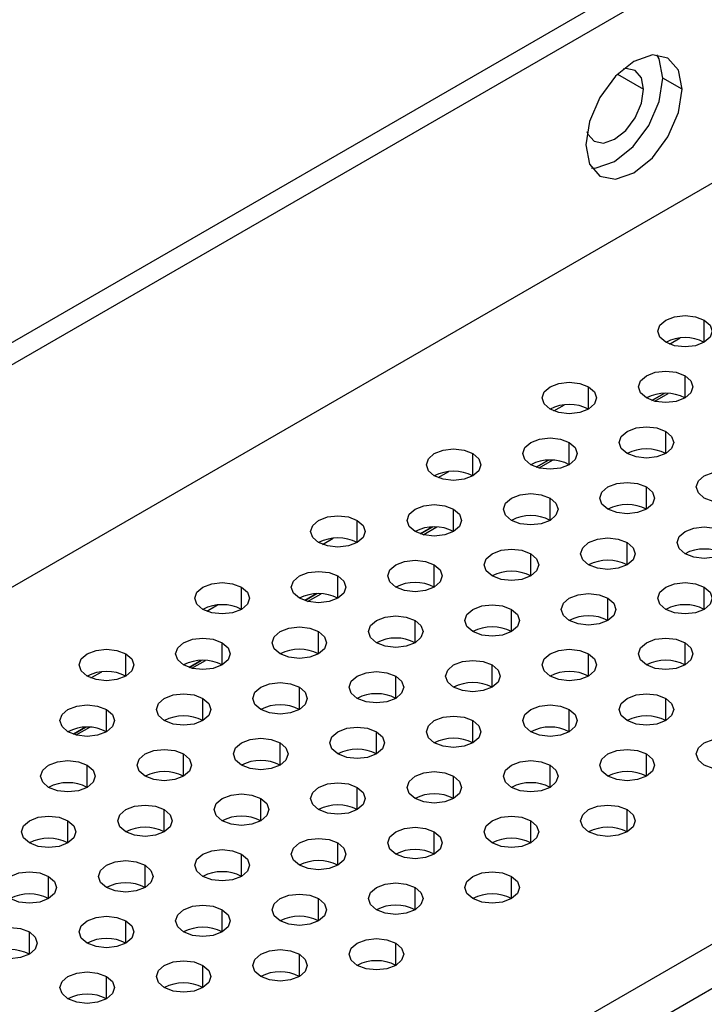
# Model space of a CAD drawing. Header units: millimetres. Extents: x 0 to 1118, y 0 to 864.
# Tile 113 of 256: x 901.02 to 904.15, y 655.77 to 660.29. Entities that reach past the tile are written whole.
import ezdxf

# ---------------------------------------------------------------- set-up
doc = ezdxf.new("R2010")
doc.units = ezdxf.units.MM

msp = doc.modelspace()

# ---------------------------------------------------------------- linework, layer by layer
at = {"color": 7, "linetype": 'Continuous', "lineweight": 25}
for p, q in [((889.0792, 651.9369), (924.6018, 672.4437)), ((924.6901, 672.3927), (889.1676, 651.8859)), ((888.9024, 650.7122), (924.9553, 671.5251)), ((929.746, 670.8005), (891.9253, 648.9671)), ((929.8343, 670.6474), (892.0137, 648.814)), ((904.0515, 659.9679), (903.9631, 660.0189)), ((903.9131, 658.5406), (903.9689, 658.5728)), ((903.3827, 658.2345), (903.4385, 658.2667)), ((902.8524, 657.9283), (902.9082, 657.9605)), ((902.3221, 657.6222), (902.3779, 657.6544)), ((901.7918, 657.316), (901.8475, 657.3482)), ((901.2614, 657.0098), (901.3172, 657.0421))]:
    msp.add_line(p, q, dxfattribs=at)
at = {"color": 8, "linetype": 'Continuous', "lineweight": 25}
for p, q in [((903.7553, 660.0368), (903.8747, 659.9679)), ((904.1531, 658.807), (904.1531, 658.909)), ((903.9937, 658.7986), (904.0428, 658.827)), ((904.0647, 658.5518), (904.0647, 658.6539)), ((903.6228, 658.5008), (903.6228, 658.6029)), ((903.9688, 658.5728), (903.913, 658.5406)), ((903.9259, 658.5368), (903.9879, 658.5726)), ((903.4634, 658.4924), (903.5125, 658.5208)), ((903.9763, 658.2967), (903.9763, 658.3987)), ((903.5344, 658.2457), (903.5344, 658.3477)), ((903.0924, 658.1946), (903.0924, 658.2967)), ((903.4385, 658.2667), (903.3827, 658.2345)), ((903.3956, 658.2307), (903.4576, 658.2665)), ((902.933, 658.1863), (902.9822, 658.2147)), ((903.8879, 658.0416), (903.8879, 658.1436)), ((903.446, 657.9905), (903.446, 658.0926)), ((903.0041, 657.9395), (903.0041, 658.0416)), ((902.5621, 657.8885), (902.5621, 657.9905)), ((902.9081, 657.9605), (902.8524, 657.9283)), ((902.8652, 657.9245), (902.9273, 657.9603)), ((902.4027, 657.8801), (902.4518, 657.9085)), ((903.7996, 657.7864), (903.7996, 657.8885)), ((903.3576, 657.7354), (903.3576, 657.8375)), ((902.9157, 657.6844), (902.9157, 657.7864)), ((902.4737, 657.6334), (902.4737, 657.7354)), ((902.0318, 657.5823), (902.0318, 657.6844)), ((904.1531, 657.5823), (904.1531, 657.6844)), ((902.3778, 657.6544), (902.3221, 657.6222)), ((902.3349, 657.6184), (902.3969, 657.6542)), ((903.7112, 657.5313), (903.7112, 657.6334)), ((901.8724, 657.574), (901.9215, 657.6023)), ((903.2692, 657.4803), (903.2692, 657.5823)), ((902.8273, 657.4293), (902.8273, 657.5313)), ((902.3853, 657.3782), (902.3853, 657.4803)), ((901.9434, 657.3272), (901.9434, 657.4293)), ((904.0647, 657.3272), (904.0647, 657.4293)), ((901.5015, 657.2762), (901.5015, 657.3782)), ((903.6228, 657.2762), (903.6228, 657.3782)), ((901.8475, 657.3482), (901.7917, 657.316)), ((901.8046, 657.3122), (901.8666, 657.348)), ((903.1808, 657.2252), (903.1808, 657.3272)), ((901.342, 657.2678), (901.3912, 657.2962)), ((902.7389, 657.1741), (902.7389, 657.2762)), ((902.297, 657.1231), (902.297, 657.2252)), ((901.855, 657.0721), (901.855, 657.1741)), ((903.9763, 657.0721), (903.9763, 657.1741)), ((901.4131, 657.0211), (901.4131, 657.1231)), ((903.5344, 657.0211), (903.5344, 657.1231)), ((903.0924, 656.97), (903.0924, 657.0721)), ((901.3172, 657.042), (901.2614, 657.0099)), ((901.2742, 657.0061), (901.3363, 657.0419)), ((902.6505, 656.919), (902.6505, 657.0211)), ((902.2086, 656.868), (902.2086, 656.97)), ((901.7666, 656.817), (901.7666, 656.919)), ((903.8879, 656.817), (903.8879, 656.919)), ((901.3247, 656.7659), (901.3247, 656.868)), ((903.446, 656.7659), (903.446, 656.868)), ((903.0041, 656.7149), (903.0041, 656.817)), ((902.5621, 656.6639), (902.5621, 656.7659)), ((902.1202, 656.6129), (902.1202, 656.7149)), ((901.6782, 656.5618), (901.6782, 656.6639)), ((903.7996, 656.5618), (903.7996, 656.6639)), ((901.2363, 656.5108), (901.2363, 656.6129)), ((903.3576, 656.5108), (903.3576, 656.6129)), ((902.9157, 656.4598), (902.9157, 656.5618)), ((902.4737, 656.4088), (902.4737, 656.5108)), ((902.0318, 656.3577), (902.0318, 656.4598)), ((901.5898, 656.3067), (901.5898, 656.4088)), ((901.1479, 656.2557), (901.1479, 656.3577)), ((903.2692, 656.2557), (903.2692, 656.3577)), ((902.8273, 656.2047), (902.8273, 656.3067)), ((902.3853, 656.1536), (902.3853, 656.2557)), ((901.9434, 656.1026), (901.9434, 656.2047)), ((901.5015, 656.0516), (901.5015, 656.1536)), ((901.0595, 656.0006), (901.0595, 656.1026)), ((902.7389, 655.9495), (902.7389, 656.0516)), ((902.297, 655.8985), (902.297, 656.0006)), ((901.855, 655.8475), (901.855, 655.9495)), ((901.4131, 655.7964), (901.4131, 655.8985))]:
    msp.add_line(p, q, dxfattribs=at)
at = {"color": 7, "linetype": 'Continuous', "lineweight": 25, "flags": 128}
for points in [[(904.0515, 659.9679), (904.0346, 660.0558), (903.9867, 660.1109), (903.9151, 660.1249), (903.8305, 660.0955), (903.7459, 660.0272), (903.6742, 659.9305), (903.6263, 659.8201), (903.6095, 659.7127)], [(903.9631, 660.0189), (903.9463, 660.1068), (903.9362, 660.1254)], [(903.8747, 659.9679), (903.8646, 660.0206), (903.8359, 660.0537), (903.7928, 660.0621), (903.7806, 660.06)], [(903.6364, 659.6062), (903.6575, 659.6068), (903.7421, 659.6362), (903.8267, 659.7044), (903.8984, 659.8011), (903.9463, 659.9115), (903.9631, 660.0189)], [(903.6095, 659.7127), (903.6263, 659.6248), (903.6742, 659.5697), (903.7459, 659.5557), (903.8305, 659.5851), (903.9151, 659.6534), (903.9867, 659.7501), (904.0346, 659.8605), (904.0515, 659.9679)], [(903.6152, 659.7736), (903.6196, 659.762), (903.6484, 659.7289), (903.6914, 659.7206), (903.7421, 659.7382), (903.7928, 659.7792), (903.8359, 659.8372), (903.8646, 659.9034), (903.8747, 659.9679)], [(903.9763, 658.807), (903.9492, 658.8304), (903.9397, 658.858), (903.9492, 658.8856), (903.9763, 658.909), (904.0169, 658.9246), (904.0647, 658.9301), (904.1126, 658.9246), (904.1531, 658.909)], [(904.1531, 658.909), (904.1802, 658.8856), (904.1897, 658.858), (904.1802, 658.8304), (904.1531, 658.807), (904.1126, 658.7913), (904.0647, 658.7858), (904.0169, 658.7913), (903.9763, 658.807)], [(903.8879, 658.5518), (903.8608, 658.5752), (903.8513, 658.6029), (903.8608, 658.6305), (903.8879, 658.6539), (903.9285, 658.6695), (903.9763, 658.675), (904.0242, 658.6695), (904.0647, 658.6539)], [(903.446, 658.5008), (903.4189, 658.5242), (903.4094, 658.5518), (903.4189, 658.5794), (903.446, 658.6029), (903.4866, 658.6185), (903.5344, 658.624), (903.5822, 658.6185), (903.6228, 658.6029)], [(904.0647, 658.6539), (904.0918, 658.6305), (904.1013, 658.6029), (904.0918, 658.5752), (904.0647, 658.5518), (904.0242, 658.5362), (903.9763, 658.5307), (903.9285, 658.5362), (903.8879, 658.5518)], [(903.6228, 658.6029), (903.6499, 658.5794), (903.6594, 658.5518), (903.6499, 658.5242), (903.6228, 658.5008), (903.5822, 658.4852), (903.5344, 658.4797), (903.4866, 658.4852), (903.446, 658.5008)], [(903.7996, 658.2967), (903.7725, 658.3201), (903.7629, 658.3477), (903.7725, 658.3753), (903.7996, 658.3987), (903.8401, 658.4144), (903.8879, 658.4199), (903.9358, 658.4144), (903.9763, 658.3987)], [(903.9763, 658.3987), (904.0034, 658.3753), (904.0129, 658.3477), (904.0034, 658.3201), (903.9763, 658.2967), (903.9358, 658.2811), (903.8879, 658.2756), (903.8401, 658.2811), (903.7996, 658.2967)], [(903.3576, 658.2457), (903.3305, 658.2691), (903.321, 658.2967), (903.3305, 658.3243), (903.3576, 658.3477), (903.3982, 658.3634), (903.446, 658.3689), (903.4938, 658.3634), (903.5344, 658.3477)], [(902.9157, 658.1946), (902.8886, 658.2181), (902.8791, 658.2457), (902.8886, 658.2733), (902.9157, 658.2967), (902.9562, 658.3123), (903.0041, 658.3178), (903.0519, 658.3123), (903.0924, 658.2967)], [(903.5344, 658.3477), (903.5615, 658.3243), (903.571, 658.2967), (903.5615, 658.2691), (903.5344, 658.2457), (903.4938, 658.23), (903.446, 658.2245), (903.3982, 658.23), (903.3576, 658.2457)], [(903.0924, 658.2967), (903.1195, 658.2733), (903.1291, 658.2457), (903.1195, 658.2181), (903.0924, 658.1946), (903.0519, 658.179), (903.0041, 658.1735), (902.9562, 658.179), (902.9157, 658.1946)], [(904.1531, 658.0926), (904.126, 658.116), (904.1165, 658.1436), (904.126, 658.1712), (904.1531, 658.1946), (904.1937, 658.2103), (904.2415, 658.2158), (904.2893, 658.2103), (904.3299, 658.1946)], [(904.3299, 658.1946), (904.357, 658.1712), (904.3665, 658.1436), (904.357, 658.116), (904.3299, 658.0926), (904.2893, 658.077), (904.2415, 658.0715), (904.1937, 658.077), (904.1531, 658.0926)], [(903.7112, 658.0416), (903.6841, 658.065), (903.6746, 658.0926), (903.6841, 658.1202), (903.7112, 658.1436), (903.7517, 658.1593), (903.7996, 658.1648), (903.8474, 658.1593), (903.8879, 658.1436)], [(903.8879, 658.1436), (903.915, 658.1202), (903.9246, 658.0926), (903.915, 658.065), (903.8879, 658.0416), (903.8474, 658.0259), (903.7996, 658.0204), (903.7517, 658.0259), (903.7112, 658.0416)], [(903.2692, 657.9905), (903.2421, 658.014), (903.2326, 658.0416), (903.2421, 658.0692), (903.2692, 658.0926), (903.3098, 658.1082), (903.3576, 658.1137), (903.4055, 658.1082), (903.446, 658.0926)], [(903.446, 658.0926), (903.4731, 658.0692), (903.4826, 658.0416), (903.4731, 658.014), (903.446, 657.9905), (903.4055, 657.9749), (903.3576, 657.9694), (903.3098, 657.9749), (903.2692, 657.9905)], [(902.8273, 657.9395), (902.8002, 657.9629), (902.7907, 657.9905), (902.8002, 658.0182), (902.8273, 658.0416), (902.8678, 658.0572), (902.9157, 658.0627), (902.9635, 658.0572), (903.0041, 658.0416)], [(903.0041, 658.0416), (903.0312, 658.0182), (903.0407, 657.9905), (903.0312, 657.9629), (903.0041, 657.9395), (902.9635, 657.9239), (902.9157, 657.9184), (902.8678, 657.9239), (902.8273, 657.9395)], [(902.3853, 657.8885), (902.3582, 657.9119), (902.3487, 657.9395), (902.3582, 657.9671), (902.3853, 657.9905), (902.4259, 658.0062), (902.4737, 658.0117), (902.5216, 658.0062), (902.5621, 657.9905)], [(902.5621, 657.9905), (902.5892, 657.9671), (902.5987, 657.9395), (902.5892, 657.9119), (902.5621, 657.8885), (902.5216, 657.8729), (902.4737, 657.8674), (902.4259, 657.8729), (902.3853, 657.8885)], [(904.0647, 657.8375), (904.0376, 657.8609), (904.0281, 657.8885), (904.0376, 657.9161), (904.0647, 657.9395), (904.1053, 657.9552), (904.1531, 657.9607), (904.2009, 657.9552), (904.2415, 657.9395)], [(903.6228, 657.7864), (903.5957, 657.8099), (903.5862, 657.8375), (903.5957, 657.8651), (903.6228, 657.8885), (903.6633, 657.9041), (903.7112, 657.9096), (903.759, 657.9041), (903.7996, 657.8885)], [(904.2415, 657.9395), (904.2686, 657.9161), (904.2781, 657.8885), (904.2686, 657.8609), (904.2415, 657.8375), (904.2009, 657.8218), (904.1531, 657.8163), (904.1053, 657.8218), (904.0647, 657.8375)], [(903.1808, 657.7354), (903.1537, 657.7588), (903.1442, 657.7864), (903.1537, 657.8141), (903.1808, 657.8375), (903.2214, 657.8531), (903.2692, 657.8586), (903.3171, 657.8531), (903.3576, 657.8375)], [(903.7996, 657.8885), (903.8267, 657.8651), (903.8362, 657.8375), (903.8267, 657.8099), (903.7996, 657.7864), (903.759, 657.7708), (903.7112, 657.7653), (903.6633, 657.7708), (903.6228, 657.7864)], [(903.3576, 657.8375), (903.3847, 657.8141), (903.3942, 657.7864), (903.3847, 657.7588), (903.3576, 657.7354), (903.3171, 657.7198), (903.2692, 657.7143), (903.2214, 657.7198), (903.1808, 657.7354)], [(902.7389, 657.6844), (902.7118, 657.7078), (902.7023, 657.7354), (902.7118, 657.763), (902.7389, 657.7864), (902.7795, 657.8021), (902.8273, 657.8076), (902.8751, 657.8021), (902.9157, 657.7864)], [(902.9157, 657.7864), (902.9428, 657.763), (902.9523, 657.7354), (902.9428, 657.7078), (902.9157, 657.6844), (902.8751, 657.6687), (902.8273, 657.6633), (902.7795, 657.6687), (902.7389, 657.6844)], [(902.297, 657.6334), (902.2699, 657.6568), (902.2603, 657.6844), (902.2699, 657.712), (902.297, 657.7354), (902.3375, 657.7511), (902.3853, 657.7566), (902.4332, 657.7511), (902.4737, 657.7354)], [(902.4737, 657.7354), (902.5008, 657.712), (902.5103, 657.6844), (902.5008, 657.6568), (902.4737, 657.6334), (902.4332, 657.6177), (902.3853, 657.6122), (902.3375, 657.6177), (902.297, 657.6334)], [(901.855, 657.5823), (901.8279, 657.6058), (901.8184, 657.6334), (901.8279, 657.661), (901.855, 657.6844), (901.8956, 657.7), (901.9434, 657.7055), (901.9912, 657.7), (902.0318, 657.6844)], [(902.0318, 657.6844), (902.0589, 657.661), (902.0684, 657.6334), (902.0589, 657.6058), (902.0318, 657.5823), (901.9912, 657.5667), (901.9434, 657.5612), (901.8956, 657.5667), (901.855, 657.5823)], [(903.9763, 657.5823), (903.9492, 657.6058), (903.9397, 657.6334), (903.9492, 657.661), (903.9763, 657.6844), (904.0169, 657.7), (904.0647, 657.7055), (904.1126, 657.7), (904.1531, 657.6844)], [(904.1531, 657.6844), (904.1802, 657.661), (904.1897, 657.6334), (904.1802, 657.6058), (904.1531, 657.5823), (904.1126, 657.5667), (904.0647, 657.5612), (904.0169, 657.5667), (903.9763, 657.5823)], [(903.5344, 657.5313), (903.5073, 657.5547), (903.4978, 657.5823), (903.5073, 657.61), (903.5344, 657.6334), (903.5749, 657.649), (903.6228, 657.6545), (903.6706, 657.649), (903.7112, 657.6334)], [(903.7112, 657.6334), (903.7383, 657.61), (903.7478, 657.5823), (903.7383, 657.5547), (903.7112, 657.5313), (903.6706, 657.5157), (903.6228, 657.5102), (903.5749, 657.5157), (903.5344, 657.5313)], [(903.0924, 657.4803), (903.0654, 657.5037), (903.0558, 657.5313), (903.0654, 657.5589), (903.0924, 657.5823), (903.133, 657.598), (903.1808, 657.6035), (903.2287, 657.598), (903.2692, 657.5823)], [(902.6505, 657.4293), (902.6234, 657.4527), (902.6139, 657.4803), (902.6234, 657.5079), (902.6505, 657.5313), (902.6911, 657.547), (902.7389, 657.5525), (902.7867, 657.547), (902.8273, 657.5313)], [(903.2692, 657.5823), (903.2963, 657.5589), (903.3058, 657.5313), (903.2963, 657.5037), (903.2692, 657.4803), (903.2287, 657.4646), (903.1808, 657.4592), (903.133, 657.4646), (903.0924, 657.4803)], [(902.2086, 657.3782), (902.1815, 657.4016), (902.172, 657.4293), (902.1815, 657.4569), (902.2086, 657.4803), (902.2491, 657.4959), (902.297, 657.5014), (902.3448, 657.4959), (902.3853, 657.4803)], [(902.8273, 657.5313), (902.8544, 657.5079), (902.8639, 657.4803), (902.8544, 657.4527), (902.8273, 657.4293), (902.7867, 657.4136), (902.7389, 657.4081), (902.6911, 657.4136), (902.6505, 657.4293)], [(901.7666, 657.3272), (901.7395, 657.3506), (901.73, 657.3782), (901.7395, 657.4059), (901.7666, 657.4293), (901.8072, 657.4449), (901.855, 657.4504), (901.9028, 657.4449), (901.9434, 657.4293)], [(902.3853, 657.4803), (902.4124, 657.4569), (902.422, 657.4293), (902.4124, 657.4016), (902.3853, 657.3782), (902.3448, 657.3626), (902.297, 657.3571), (902.2491, 657.3626), (902.2086, 657.3782)], [(903.8879, 657.3272), (903.8608, 657.3506), (903.8513, 657.3782), (903.8608, 657.4059), (903.8879, 657.4293), (903.9285, 657.4449), (903.9763, 657.4504), (904.0242, 657.4449), (904.0647, 657.4293)], [(901.9434, 657.4293), (901.9705, 657.4059), (901.98, 657.3782), (901.9705, 657.3506), (901.9434, 657.3272), (901.9028, 657.3116), (901.855, 657.3061), (901.8072, 657.3116), (901.7666, 657.3272)], [(904.0647, 657.4293), (904.0918, 657.4059), (904.1013, 657.3782), (904.0918, 657.3506), (904.0647, 657.3272), (904.0242, 657.3116), (903.9763, 657.3061), (903.9285, 657.3116), (903.8879, 657.3272)], [(901.3247, 657.2762), (901.2976, 657.2996), (901.2881, 657.3272), (901.2976, 657.3548), (901.3247, 657.3782), (901.3652, 657.3939), (901.4131, 657.3994), (901.4609, 657.3939), (901.5015, 657.3782)], [(901.5015, 657.3782), (901.5286, 657.3548), (901.5381, 657.3272), (901.5286, 657.2996), (901.5015, 657.2762), (901.4609, 657.2605), (901.4131, 657.2551), (901.3652, 657.2605), (901.3247, 657.2762)], [(903.446, 657.2762), (903.4189, 657.2996), (903.4094, 657.3272), (903.4189, 657.3548), (903.446, 657.3782), (903.4866, 657.3939), (903.5344, 657.3994), (903.5822, 657.3939), (903.6228, 657.3782)], [(903.6228, 657.3782), (903.6499, 657.3548), (903.6594, 657.3272), (903.6499, 657.2996), (903.6228, 657.2762), (903.5822, 657.2605), (903.5344, 657.2551), (903.4866, 657.2605), (903.446, 657.2762)], [(903.0041, 657.2252), (902.977, 657.2486), (902.9675, 657.2762), (902.977, 657.3038), (903.0041, 657.3272), (903.0446, 657.3429), (903.0924, 657.3483), (903.1403, 657.3429), (903.1808, 657.3272)], [(903.1808, 657.3272), (903.2079, 657.3038), (903.2175, 657.2762), (903.2079, 657.2486), (903.1808, 657.2252), (903.1403, 657.2095), (903.0924, 657.204), (903.0446, 657.2095), (903.0041, 657.2252)], [(902.5621, 657.1741), (902.535, 657.1975), (902.5255, 657.2252), (902.535, 657.2528), (902.5621, 657.2762), (902.6027, 657.2918), (902.6505, 657.2973), (902.6983, 657.2918), (902.7389, 657.2762)], [(902.7389, 657.2762), (902.766, 657.2528), (902.7755, 657.2252), (902.766, 657.1975), (902.7389, 657.1741), (902.6983, 657.1585), (902.6505, 657.153), (902.6027, 657.1585), (902.5621, 657.1741)], [(902.1202, 657.1231), (902.0931, 657.1465), (902.0836, 657.1741), (902.0931, 657.2018), (902.1202, 657.2252), (902.1607, 657.2408), (902.2086, 657.2463), (902.2564, 657.2408), (902.297, 657.2252)], [(902.297, 657.2252), (902.3241, 657.2018), (902.3336, 657.1741), (902.3241, 657.1465), (902.297, 657.1231), (902.2564, 657.1075), (902.2086, 657.102), (902.1607, 657.1075), (902.1202, 657.1231)], [(901.6782, 657.0721), (901.6511, 657.0955), (901.6416, 657.1231), (901.6511, 657.1507), (901.6782, 657.1741), (901.7188, 657.1898), (901.7666, 657.1953), (901.8145, 657.1898), (901.855, 657.1741)], [(903.7996, 657.0721), (903.7725, 657.0955), (903.7629, 657.1231), (903.7725, 657.1507), (903.7996, 657.1741), (903.8401, 657.1898), (903.8879, 657.1953), (903.9358, 657.1898), (903.9763, 657.1741)], [(901.2363, 657.0211), (901.2092, 657.0445), (901.1997, 657.0721), (901.2092, 657.0997), (901.2363, 657.1231), (901.2768, 657.1388), (901.3247, 657.1442), (901.3725, 657.1388), (901.4131, 657.1231)], [(901.855, 657.1741), (901.8821, 657.1507), (901.8916, 657.1231), (901.8821, 657.0955), (901.855, 657.0721), (901.8145, 657.0564), (901.7666, 657.051), (901.7188, 657.0564), (901.6782, 657.0721)], [(903.3576, 657.0211), (903.3305, 657.0445), (903.321, 657.0721), (903.3305, 657.0997), (903.3576, 657.1231), (903.3982, 657.1388), (903.446, 657.1442), (903.4938, 657.1388), (903.5344, 657.1231)], [(903.9763, 657.1741), (904.0034, 657.1507), (904.0129, 657.1231), (904.0034, 657.0955), (903.9763, 657.0721), (903.9358, 657.0564), (903.8879, 657.051), (903.8401, 657.0564), (903.7996, 657.0721)], [(901.4131, 657.1231), (901.4402, 657.0997), (901.4497, 657.0721), (901.4402, 657.0445), (901.4131, 657.0211), (901.3725, 657.0054), (901.3247, 656.9999), (901.2768, 657.0054), (901.2363, 657.0211)], [(902.9157, 656.97), (902.8886, 656.9934), (902.8791, 657.0211), (902.8886, 657.0487), (902.9157, 657.0721), (902.9562, 657.0877), (903.0041, 657.0932), (903.0519, 657.0877), (903.0924, 657.0721)], [(903.5344, 657.1231), (903.5615, 657.0997), (903.571, 657.0721), (903.5615, 657.0445), (903.5344, 657.0211), (903.4938, 657.0054), (903.446, 656.9999), (903.3982, 657.0054), (903.3576, 657.0211)], [(903.0924, 657.0721), (903.1195, 657.0487), (903.1291, 657.0211), (903.1195, 656.9934), (903.0924, 656.97), (903.0519, 656.9544), (903.0041, 656.9489), (902.9562, 656.9544), (902.9157, 656.97)], [(902.4737, 656.919), (902.4466, 656.9424), (902.4371, 656.97), (902.4466, 656.9976), (902.4737, 657.0211), (902.5143, 657.0367), (902.5621, 657.0422), (902.61, 657.0367), (902.6505, 657.0211)], [(902.6505, 657.0211), (902.6776, 656.9976), (902.6871, 656.97), (902.6776, 656.9424), (902.6505, 656.919), (902.61, 656.9034), (902.5621, 656.8979), (902.5143, 656.9034), (902.4737, 656.919)], [(902.0318, 656.868), (902.0047, 656.8914), (901.9952, 656.919), (902.0047, 656.9466), (902.0318, 656.97), (902.0723, 656.9857), (902.1202, 656.9912), (902.168, 656.9857), (902.2086, 656.97)], [(902.2086, 656.97), (902.2357, 656.9466), (902.2452, 656.919), (902.2357, 656.8914), (902.2086, 656.868), (902.168, 656.8523), (902.1202, 656.8468), (902.0723, 656.8523), (902.0318, 656.868)], [(904.1531, 656.868), (904.126, 656.8914), (904.1165, 656.919), (904.126, 656.9466), (904.1531, 656.97), (904.1937, 656.9857), (904.2415, 656.9912), (904.2893, 656.9857), (904.3299, 656.97)], [(904.3299, 656.97), (904.357, 656.9466), (904.3665, 656.919), (904.357, 656.8914), (904.3299, 656.868), (904.2893, 656.8523), (904.2415, 656.8468), (904.1937, 656.8523), (904.1531, 656.868)], [(901.5898, 656.817), (901.5628, 656.8404), (901.5532, 656.868), (901.5628, 656.8956), (901.5898, 656.919), (901.6304, 656.9347), (901.6782, 656.9401), (901.7261, 656.9347), (901.7666, 656.919)], [(901.7666, 656.919), (901.7937, 656.8956), (901.8032, 656.868), (901.7937, 656.8404), (901.7666, 656.817), (901.7261, 656.8013), (901.6782, 656.7958), (901.6304, 656.8013), (901.5898, 656.817)], [(903.7112, 656.817), (903.6841, 656.8404), (903.6746, 656.868), (903.6841, 656.8956), (903.7112, 656.919), (903.7517, 656.9347), (903.7996, 656.9401), (903.8474, 656.9347), (903.8879, 656.919)], [(903.8879, 656.919), (903.915, 656.8956), (903.9246, 656.868), (903.915, 656.8404), (903.8879, 656.817), (903.8474, 656.8013), (903.7996, 656.7958), (903.7517, 656.8013), (903.7112, 656.817)], [(901.1479, 656.7659), (901.1208, 656.7893), (901.1113, 656.817), (901.1208, 656.8446), (901.1479, 656.868), (901.1885, 656.8836), (901.2363, 656.8891), (901.2841, 656.8836), (901.3247, 656.868)], [(901.3247, 656.868), (901.3518, 656.8446), (901.3613, 656.817), (901.3518, 656.7893), (901.3247, 656.7659), (901.2841, 656.7503), (901.2363, 656.7448), (901.1885, 656.7503), (901.1479, 656.7659)], [(903.2692, 656.7659), (903.2421, 656.7893), (903.2326, 656.817), (903.2421, 656.8446), (903.2692, 656.868), (903.3098, 656.8836), (903.3576, 656.8891), (903.4055, 656.8836), (903.446, 656.868)], [(903.446, 656.868), (903.4731, 656.8446), (903.4826, 656.817), (903.4731, 656.7893), (903.446, 656.7659), (903.4055, 656.7503), (903.3576, 656.7448), (903.3098, 656.7503), (903.2692, 656.7659)], [(902.8273, 656.7149), (902.8002, 656.7383), (902.7907, 656.7659), (902.8002, 656.7935), (902.8273, 656.817), (902.8678, 656.8326), (902.9157, 656.8381), (902.9635, 656.8326), (903.0041, 656.817)], [(903.0041, 656.817), (903.0312, 656.7935), (903.0407, 656.7659), (903.0312, 656.7383), (903.0041, 656.7149), (902.9635, 656.6993), (902.9157, 656.6938), (902.8678, 656.6993), (902.8273, 656.7149)], [(902.3853, 656.6639), (902.3582, 656.6873), (902.3487, 656.7149), (902.3582, 656.7425), (902.3853, 656.7659), (902.4259, 656.7816), (902.4737, 656.7871), (902.5216, 656.7816), (902.5621, 656.7659)], [(901.9434, 656.6129), (901.9163, 656.6363), (901.9068, 656.6639), (901.9163, 656.6915), (901.9434, 656.7149), (901.984, 656.7306), (902.0318, 656.736), (902.0796, 656.7306), (902.1202, 656.7149)], [(902.5621, 656.7659), (902.5892, 656.7425), (902.5987, 656.7149), (902.5892, 656.6873), (902.5621, 656.6639), (902.5216, 656.6482), (902.4737, 656.6427), (902.4259, 656.6482), (902.3853, 656.6639)], [(901.5015, 656.5618), (901.4744, 656.5852), (901.4648, 656.6129), (901.4744, 656.6405), (901.5015, 656.6639), (901.542, 656.6795), (901.5898, 656.685), (901.6377, 656.6795), (901.6782, 656.6639)], [(902.1202, 656.7149), (902.1473, 656.6915), (902.1568, 656.6639), (902.1473, 656.6363), (902.1202, 656.6129), (902.0796, 656.5972), (902.0318, 656.5917), (901.984, 656.5972), (901.9434, 656.6129)], [(903.6228, 656.5618), (903.5957, 656.5852), (903.5862, 656.6129), (903.5957, 656.6405), (903.6228, 656.6639), (903.6633, 656.6795), (903.7112, 656.685), (903.759, 656.6795), (903.7996, 656.6639)], [(901.6782, 656.6639), (901.7053, 656.6405), (901.7148, 656.6129), (901.7053, 656.5852), (901.6782, 656.5618), (901.6377, 656.5462), (901.5898, 656.5407), (901.542, 656.5462), (901.5015, 656.5618)], [(903.7996, 656.6639), (903.8267, 656.6405), (903.8362, 656.6129), (903.8267, 656.5852), (903.7996, 656.5618), (903.759, 656.5462), (903.7112, 656.5407), (903.6633, 656.5462), (903.6228, 656.5618)], [(901.0595, 656.5108), (901.0324, 656.5342), (901.0229, 656.5618), (901.0324, 656.5894), (901.0595, 656.6129), (901.1001, 656.6285), (901.1479, 656.634), (901.1957, 656.6285), (901.2363, 656.6129)], [(901.2363, 656.6129), (901.2634, 656.5894), (901.2729, 656.5618), (901.2634, 656.5342), (901.2363, 656.5108), (901.1957, 656.4952), (901.1479, 656.4897), (901.1001, 656.4952), (901.0595, 656.5108)], [(903.1808, 656.5108), (903.1537, 656.5342), (903.1442, 656.5618), (903.1537, 656.5894), (903.1808, 656.6129), (903.2214, 656.6285), (903.2692, 656.634), (903.3171, 656.6285), (903.3576, 656.6129)], [(903.3576, 656.6129), (903.3847, 656.5894), (903.3942, 656.5618), (903.3847, 656.5342), (903.3576, 656.5108), (903.3171, 656.4952), (903.2692, 656.4897), (903.2214, 656.4952), (903.1808, 656.5108)], [(902.7389, 656.4598), (902.7118, 656.4832), (902.7023, 656.5108), (902.7118, 656.5384), (902.7389, 656.5618), (902.7795, 656.5775), (902.8273, 656.583), (902.8751, 656.5775), (902.9157, 656.5618)], [(902.9157, 656.5618), (902.9428, 656.5384), (902.9523, 656.5108), (902.9428, 656.4832), (902.9157, 656.4598), (902.8751, 656.4441), (902.8273, 656.4386), (902.7795, 656.4441), (902.7389, 656.4598)], [(902.297, 656.4088), (902.2699, 656.4322), (902.2603, 656.4598), (902.2699, 656.4874), (902.297, 656.5108), (902.3375, 656.5264), (902.3853, 656.5319), (902.4332, 656.5264), (902.4737, 656.5108)], [(902.4737, 656.5108), (902.5008, 656.4874), (902.5103, 656.4598), (902.5008, 656.4322), (902.4737, 656.4088), (902.4332, 656.3931), (902.3853, 656.3876), (902.3375, 656.3931), (902.297, 656.4088)], [(901.855, 656.3577), (901.8279, 656.3811), (901.8184, 656.4088), (901.8279, 656.4364), (901.855, 656.4598), (901.8956, 656.4754), (901.9434, 656.4809), (901.9912, 656.4754), (902.0318, 656.4598)], [(902.0318, 656.4598), (902.0589, 656.4364), (902.0684, 656.4088), (902.0589, 656.3811), (902.0318, 656.3577), (901.9912, 656.3421), (901.9434, 656.3366), (901.8956, 656.3421), (901.855, 656.3577)], [(901.4131, 656.3067), (901.386, 656.3301), (901.3765, 656.3577), (901.386, 656.3853), (901.4131, 656.4088), (901.4536, 656.4244), (901.5015, 656.4299), (901.5493, 656.4244), (901.5898, 656.4088)], [(900.9711, 656.2557), (900.944, 656.2791), (900.9345, 656.3067), (900.944, 656.3343), (900.9711, 656.3577), (901.0117, 656.3734), (901.0595, 656.3789), (901.1074, 656.3734), (901.1479, 656.3577)], [(901.5898, 656.4088), (901.6169, 656.3853), (901.6265, 656.3577), (901.6169, 656.3301), (901.5898, 656.3067), (901.5493, 656.2911), (901.5015, 656.2856), (901.4536, 656.2911), (901.4131, 656.3067)], [(903.0924, 656.2557), (903.0654, 656.2791), (903.0558, 656.3067), (903.0654, 656.3343), (903.0924, 656.3577), (903.133, 656.3734), (903.1808, 656.3789), (903.2287, 656.3734), (903.2692, 656.3577)], [(901.1479, 656.3577), (901.175, 656.3343), (901.1845, 656.3067), (901.175, 656.2791), (901.1479, 656.2557), (901.1074, 656.24), (901.0595, 656.2345), (901.0117, 656.24), (900.9711, 656.2557)], [(902.6505, 656.2047), (902.6234, 656.2281), (902.6139, 656.2557), (902.6234, 656.2833), (902.6505, 656.3067), (902.6911, 656.3223), (902.7389, 656.3278), (902.7867, 656.3223), (902.8273, 656.3067)], [(903.2692, 656.3577), (903.2963, 656.3343), (903.3058, 656.3067), (903.2963, 656.2791), (903.2692, 656.2557), (903.2287, 656.24), (903.1808, 656.2345), (903.133, 656.24), (903.0924, 656.2557)], [(902.2086, 656.1536), (902.1815, 656.177), (902.172, 656.2047), (902.1815, 656.2323), (902.2086, 656.2557), (902.2491, 656.2713), (902.297, 656.2768), (902.3448, 656.2713), (902.3853, 656.2557)], [(902.8273, 656.3067), (902.8544, 656.2833), (902.8639, 656.2557), (902.8544, 656.2281), (902.8273, 656.2047), (902.7867, 656.189), (902.7389, 656.1835), (902.6911, 656.189), (902.6505, 656.2047)], [(902.3853, 656.2557), (902.4124, 656.2323), (902.422, 656.2047), (902.4124, 656.177), (902.3853, 656.1536), (902.3448, 656.138), (902.297, 656.1325), (902.2491, 656.138), (902.2086, 656.1536)], [(901.7666, 656.1026), (901.7395, 656.126), (901.73, 656.1536), (901.7395, 656.1812), (901.7666, 656.2047), (901.8072, 656.2203), (901.855, 656.2258), (901.9028, 656.2203), (901.9434, 656.2047)], [(901.9434, 656.2047), (901.9705, 656.1812), (901.98, 656.1536), (901.9705, 656.126), (901.9434, 656.1026), (901.9028, 656.087), (901.855, 656.0815), (901.8072, 656.087), (901.7666, 656.1026)], [(901.3247, 656.0516), (901.2976, 656.075), (901.2881, 656.1026), (901.2976, 656.1302), (901.3247, 656.1536), (901.3652, 656.1693), (901.4131, 656.1748), (901.4609, 656.1693), (901.5015, 656.1536)], [(901.5015, 656.1536), (901.5286, 656.1302), (901.5381, 656.1026), (901.5286, 656.075), (901.5015, 656.0516), (901.4609, 656.0359), (901.4131, 656.0304), (901.3652, 656.0359), (901.3247, 656.0516)], [(900.8827, 656.0006), (900.8556, 656.024), (900.8461, 656.0516), (900.8556, 656.0792), (900.8827, 656.1026), (900.9233, 656.1182), (900.9711, 656.1237), (901.019, 656.1182), (901.0595, 656.1026)], [(901.0595, 656.1026), (901.0866, 656.0792), (901.0961, 656.0516), (901.0866, 656.024), (901.0595, 656.0006), (901.019, 655.9849), (900.9711, 655.9794), (900.9233, 655.9849), (900.8827, 656.0006)], [(902.5621, 655.9495), (902.535, 655.9729), (902.5255, 656.0006), (902.535, 656.0282), (902.5621, 656.0516), (902.6027, 656.0672), (902.6505, 656.0727), (902.6983, 656.0672), (902.7389, 656.0516)], [(902.7389, 656.0516), (902.766, 656.0282), (902.7755, 656.0006), (902.766, 655.9729), (902.7389, 655.9495), (902.6983, 655.9339), (902.6505, 655.9284), (902.6027, 655.9339), (902.5621, 655.9495)], [(902.1202, 655.8985), (902.0931, 655.9219), (902.0836, 655.9495), (902.0931, 655.9771), (902.1202, 656.0006), (902.1607, 656.0162), (902.2086, 656.0217), (902.2564, 656.0162), (902.297, 656.0006)], [(901.6782, 655.8475), (901.6511, 655.8709), (901.6416, 655.8985), (901.6511, 655.9261), (901.6782, 655.9495), (901.7188, 655.9652), (901.7666, 655.9707), (901.8145, 655.9652), (901.855, 655.9495)], [(902.297, 656.0006), (902.3241, 655.9771), (902.3336, 655.9495), (902.3241, 655.9219), (902.297, 655.8985), (902.2564, 655.8829), (902.2086, 655.8774), (902.1607, 655.8829), (902.1202, 655.8985)], [(901.2363, 655.7964), (901.2092, 655.8199), (901.1997, 655.8475), (901.2092, 655.8751), (901.2363, 655.8985), (901.2768, 655.9141), (901.3247, 655.9196), (901.3725, 655.9141), (901.4131, 655.8985)], [(901.855, 655.9495), (901.8821, 655.9261), (901.8916, 655.8985), (901.8821, 655.8709), (901.855, 655.8475), (901.8145, 655.8318), (901.7666, 655.8263), (901.7188, 655.8318), (901.6782, 655.8475)], [(901.4131, 655.8985), (901.4402, 655.8751), (901.4497, 655.8475), (901.4402, 655.8199), (901.4131, 655.7964), (901.3725, 655.7808), (901.3247, 655.7753), (901.2768, 655.7808), (901.2363, 655.7964)]]:
    msp.add_lwpolyline(points, dxfattribs=at)
at = {"color": 7, "linetype": 'Continuous', "lineweight": 25}
for centre in [(904.0647, 658.6363), (903.9763, 658.3812), (903.5344, 658.3302), (903.8879, 658.1261), (903.446, 658.0751), (903.0041, 658.024), (903.7996, 657.871), (903.3576, 657.8199), (902.9157, 657.7689), (902.4737, 657.7179), (904.1531, 657.6669), (903.7112, 657.6158), (903.2692, 657.5648), (902.8273, 657.5138), (902.3853, 657.4628), (901.9434, 657.4117), (904.0647, 657.4117), (903.6228, 657.3607), (903.1808, 657.3097), (902.7389, 657.2587), (902.297, 657.2076), (901.855, 657.1566), (903.9763, 657.1566), (901.4131, 657.1056), (903.5344, 657.1056), (903.0924, 657.0546), (902.6505, 657.0035), (902.2086, 656.9525), (901.7666, 656.9015), (903.8879, 656.9015), (901.3247, 656.8505), (903.446, 656.8505), (903.0041, 656.7994), (902.5621, 656.7484), (902.1202, 656.6974), (901.6782, 656.6463), (903.7996, 656.6463), (901.2363, 656.5953), (903.3576, 656.5953), (902.9157, 656.5443), (902.4737, 656.4933), (902.0318, 656.4422), (901.5898, 656.3912), (903.7112, 656.3912), (901.1479, 656.3402), (903.2692, 656.3402), (902.8273, 656.2892), (902.3853, 656.2381), (901.9434, 656.1871), (901.5015, 656.1361), (901.0595, 656.0851), (903.1808, 656.0851), (902.7389, 656.034), (902.297, 655.983), (901.855, 655.932), (901.4131, 655.881), (900.9711, 655.8299), (902.6505, 655.7789), (902.2086, 655.7279), (901.7666, 655.6769), (901.3247, 655.6258)]:
    msp.add_arc(centre, 0.1921, 62.61, 117.3846, dxfattribs=at)

doc.saveas('drawing.dxf')
